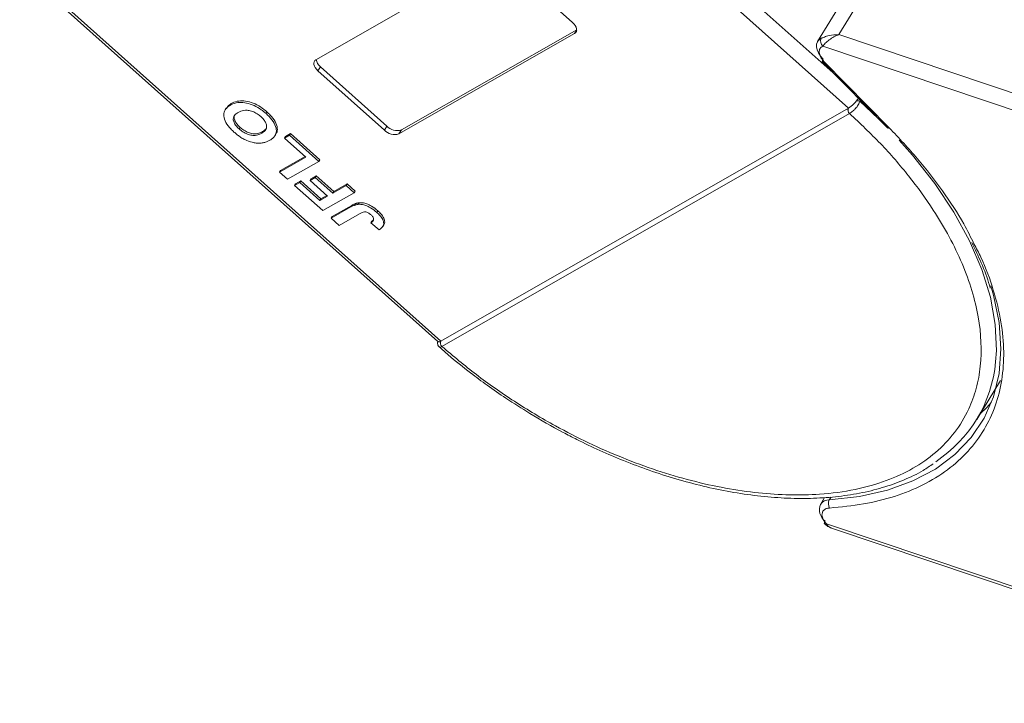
# Model space of a CAD drawing. Header units: millimetres. Extents: x 2145 to 3607, y 659 to 1692.
# Tile 36 of 85: x 2954 to 3029, y 1420 to 1473. Entities that reach past the tile are written whole.
import ezdxf

# ---------------------------------------------------------------- set-up
doc = ezdxf.new("R2010")
doc.units = ezdxf.units.MM

msp = doc.modelspace()

# ---------------------------------------------------------------- linework, layer by layer
at = {"color": 7, "linetype": 'Continuous', "lineweight": 15}
for p, q in [((2986.411, 1493.495), (3017.384, 1465.843)), ((3016.45, 1468.327), (2987.975, 1493.749)), ((2986.176, 1448.002), (2953.942, 1476.78)), ((2976.617, 1469.544), (2990.06, 1477.229)), ((2991.176, 1476.936), (2996.263, 1472.394)), ((2953.967, 1476.525), (2985.963, 1447.959)), ((3016.892, 1474.009), (3015.024, 1470.94)), ((3016.658, 1471.475), (3018.338, 1474.237)), ((2996.419, 1471.552), (2982.976, 1463.867)), ((2983.163, 1464.174), (2996.58, 1471.844)), ((2996.58, 1471.816), (2996.419, 1471.552)), ((3054.552, 1458.746), (3016.658, 1471.475)), ((3015.422, 1470.589), (3054.182, 1457.57)), ((3015.4, 1469.395), (3020.385, 1464.327)), ((3015.527, 1469.397), (3020.512, 1464.328)), ((2976.959, 1469.009), (2976.772, 1468.702)), ((2981.86, 1464.16), (2976.772, 1468.702)), ((2976.959, 1469.009), (2982.046, 1464.467)), ((2970.142, 1466.189), (2970.067, 1466.066)), ((3018.255, 1466.383), (3019.664, 1465.059)), ((2969.744, 1465.829), (2969.669, 1465.707)), ((2972.799, 1465.425), (2972.873, 1465.548)), ((2986.177, 1448.002), (3017.383, 1465.843)), ((3017.475, 1465.429), (2986.269, 1447.589)), ((3017.476, 1465.43), (3017.475, 1465.429)), ((2970.738, 1464.245), (2970.813, 1464.368)), ((2972.468, 1463.916), (2972.542, 1464.039)), ((2973.48, 1463.728), (2973.555, 1463.851)), ((2974.281, 1463.66), (2974.682, 1463.889)), ((2974.607, 1463.766), (2974.682, 1463.889)), ((2974.682, 1463.889), (2976.924, 1461.887)), ((2982.046, 1464.467), (2981.86, 1464.16)), ((2983.163, 1464.174), (2982.976, 1463.867)), ((2974.207, 1463.537), (2974.607, 1463.766)), ((2974.281, 1463.66), (2974.207, 1463.537)), ((2975.837, 1462.082), (2974.207, 1463.537)), ((2974.607, 1463.766), (2976.849, 1461.764)), ((2973.837, 1460.938), (2975.837, 1462.082)), ((2973.911, 1461.061), (2975.783, 1462.13)), ((2976.849, 1461.764), (2974.448, 1460.392)), ((2976.924, 1461.887), (2976.849, 1461.764)), ((2973.911, 1461.061), (2973.837, 1460.938)), ((2974.448, 1460.392), (2973.837, 1460.938)), ((2974.978, 1459.919), (2975.378, 1460.148)), ((2975.053, 1460.042), (2974.978, 1459.919)), ((2975.053, 1460.042), (2975.453, 1460.27)), ((2975.453, 1460.27), (2975.378, 1460.148)), ((2975.378, 1460.148), (2976.927, 1458.765)), ((2975.453, 1460.27), (2977.002, 1458.887)), ((2976.167, 1460.3), (2976.567, 1460.529)), ((2976.242, 1460.423), (2976.167, 1460.3)), ((2977.512, 1459.099), (2976.167, 1460.3)), ((2976.242, 1460.423), (2976.642, 1460.651)), ((2976.642, 1460.651), (2976.567, 1460.529)), ((2976.567, 1460.529), (2977.912, 1459.328)), ((2976.642, 1460.651), (2977.987, 1459.45)), ((2977.987, 1459.45), (2979.003, 1460.031)), ((2978.928, 1459.908), (2979.003, 1460.031)), ((2979.003, 1460.031), (2979.614, 1459.485)), ((2977.139, 1457.99), (2974.978, 1459.919)), ((2979.539, 1459.362), (2977.139, 1457.99)), ((2977.912, 1459.328), (2978.928, 1459.908)), ((2977.987, 1459.45), (2977.912, 1459.328)), ((2978.928, 1459.908), (2979.539, 1459.362)), ((2979.614, 1459.485), (2979.539, 1459.362)), ((2976.927, 1458.765), (2977.512, 1459.099)), ((2977.002, 1458.887), (2976.927, 1458.765)), ((2977.002, 1458.887), (2977.457, 1459.148)), ((2979.905, 1458.595), (2979.83, 1458.472)), ((2977.791, 1457.408), (2979.304, 1458.273)), ((2977.866, 1457.531), (2979.379, 1458.396)), ((2979.379, 1458.396), (2979.304, 1458.273)), ((2981.353, 1457.978), (2981.278, 1457.855)), ((2977.866, 1457.531), (2977.791, 1457.408)), ((2978.402, 1456.862), (2977.791, 1457.408)), ((2979.956, 1457.75), (2978.402, 1456.862)), ((2980.893, 1457.172), (2980.818, 1457.049)), ((2980.818, 1457.049), (2981.46, 1456.521)), ((2981.735, 1456.766), (2981.809, 1456.889)), ((2986.269, 1447.589), (2986.267, 1447.588)), ((3027.207, 1441.997), (3029.018, 1444.974)), ((3015.56, 1436.024), (3015.238, 1435.494)), ((3015.921, 1435.838), (3016.053, 1436.055)), ((3056.022, 1420.454), (3015.693, 1434)), ((3016.09, 1433.678), (3056.041, 1420.258))]:
    msp.add_line(p, q, dxfattribs=at)
at = {"color": 7, "linetype": 'Continuous', "lineweight": 15, "flags": 128}
for points in [[(2996.263, 1472.394), (2996.378, 1472.278), (2996.47, 1472.156), (2996.536, 1472.033), (2996.572, 1471.912), (2996.579, 1471.8), (2996.555, 1471.7), (2996.501, 1471.616), (2996.419, 1471.552)], [(3015.442, 1469.596), (3015.242, 1469.827), (3015.088, 1470.065), (3014.985, 1470.302), (3014.937, 1470.529), (3014.947, 1470.737), (3015.013, 1470.921), (3015.024, 1470.94)], [(3015.024, 1470.94), (3015.133, 1471.072), (3015.303, 1471.186)], [(2976.772, 1468.702), (2976.658, 1468.818), (2976.566, 1468.94), (2976.5, 1469.063), (2976.463, 1469.184), (2976.457, 1469.296), (2976.481, 1469.396), (2976.535, 1469.479), (2976.617, 1469.544)], [(3015.4, 1469.395), (3015.389, 1469.411), (3015.384, 1469.444), (3015.391, 1469.487), (3015.411, 1469.538), (3015.442, 1469.596)], [(3015.527, 1469.397), (3015.477, 1469.382), (3015.437, 1469.379), (3015.407, 1469.389), (3015.4, 1469.395)], [(3020.512, 1464.328), (3020.462, 1464.313), (3020.422, 1464.311), (3020.392, 1464.321), (3020.385, 1464.327)], [(3021.268, 1463.399), (3022.29, 1462.237), (3023.988, 1460.072), (3025.447, 1457.878), (3026.652, 1455.677), (3027.589, 1453.494), (3028.249, 1451.353), (3028.624, 1449.277), (3028.71, 1447.288), (3028.653, 1446.414)], [(3028.288, 1452.242), (3028.496, 1451.519), (3028.919, 1449.428), (3029.058, 1447.419), (3028.911, 1445.514), (3028.479, 1443.733), (3027.767, 1442.095), (3026.783, 1440.616), (3025.536, 1439.312), (3024.041, 1438.198), (3022.312, 1437.285), (3020.369, 1436.583), (3018.23, 1436.099), (3015.921, 1435.838)], [(3027.484, 1442.453), (3027.974, 1442.922), (3028.322, 1443.295)], [(3015.555, 1434.01), (3015.544, 1434.026), (3015.537, 1434.061), (3015.543, 1434.106), (3015.561, 1434.159), (3015.592, 1434.217)]]:
    msp.add_lwpolyline(points, dxfattribs=at)
at = {"color": 7, "linetype": 'Continuous', "lineweight": 15}
for centre, radius, start, end in [((3015.758, 1470.966), 0.505, 154.26532, 228.37702), ((2977.472, 1469.67), 0.837, 187.61545, 232.20598), ((3018.061, 1465.673), 0.736, 74.71127, 94.5465), ((3017.693, 1465.695), 0.344, 154.50284, 230.54279), ((3017.695, 1465.696), 0.344, 154.62039, 230.5722), ((2982.653, 1464.908), 1.09, 223.32862, 287.22701), ((2982.84, 1465.215), 1.09, 223.32862, 287.22701), ((2986.486, 1447.853), 0.344, 154.38646, 230.5161), ((2986.487, 1447.854), 0.344, 154.50316, 230.54262), ((3018.397, 1447.36), 10.299, 303.41542, 354.73081), ((3016.28, 1435.095), 1.116, 159.06231, 231.94779), ((3015.89, 1435.048), 0.791, 87.80856, 145.60437), ((3016.474, 1435.543), 0.627, 151.98145, 211.42178), ((3015.632, 1434.112), 0.128, 233.17173, 298.70948)]:
    msp.add_arc(centre, radius, start, end, dxfattribs=at)
for points, knots in [([(3015.303, 1471.186), (3015.379, 1471.22), (3015.548, 1471.295), (3016.001, 1471.432), (3016.4, 1471.458), (3016.658, 1471.475)], [0, 0, 0, 0, 0.2270634, 0.5015869, 1, 1, 1, 1]), ([(3016.658, 1471.475), (3016.528, 1471.42), (3016.268, 1471.312), (3015.905, 1471.071), (3015.598, 1470.806), (3015.479, 1470.658), (3015.422, 1470.589)], [0, 0, 0, 0, 0.251519, 0.501784, 0.765632, 1, 1, 1, 1]), ([(2970.346, 1464.01), (2970.263, 1464.087), (2970.012, 1464.32), (2969.69, 1464.745), (2969.53, 1465.229), (2969.598, 1465.666), (2969.827, 1465.919), (2970.021, 1466.038), (2970.067, 1466.066)], [0, 0, 0, 0, 0.101398, 0.306996, 0.506144, 0.685262, 0.924557, 1, 1, 1, 1]), ([(2969.764, 1465.816), (2969.834, 1465.919), (2969.931, 1466.065), (2970.095, 1466.161), (2970.142, 1466.189)], [0, 0, 0, 0, 0.71022, 1, 1, 1, 1]), ([(2970.067, 1466.066), (2970.133, 1466.101), (2970.333, 1466.205), (2970.731, 1466.3), (2971.298, 1466.26), (2971.887, 1466.062), (2972.402, 1465.761), (2972.679, 1465.527), (2972.799, 1465.425)], [0, 0, 0, 0, 0.101888, 0.307343, 0.492963, 0.678647, 0.860791, 1, 1, 1, 1]), ([(2970.142, 1466.189), (2970.208, 1466.223), (2970.408, 1466.328), (2970.806, 1466.423), (2971.372, 1466.382), (2971.961, 1466.185), (2972.476, 1465.883), (2972.753, 1465.649), (2972.873, 1465.548)], [0, 0, 0, 0, 0.101888, 0.307343, 0.492963, 0.678647, 0.860791, 1, 1, 1, 1]), ([(3017.384, 1465.843), (3017.442, 1465.881), (3017.558, 1465.956), (3017.766, 1466.144), (3017.916, 1466.303), (3017.991, 1466.393), (3018.003, 1466.407)], [0, 0, 0, 0, 0.313357, 0.626713, 0.94007, 1, 1, 1, 1]), ([(3018.255, 1466.383), (3018.244, 1466.338), (3018.218, 1466.24), (3018.141, 1466.094), (3018.041, 1465.946), (3017.909, 1465.787), (3017.762, 1465.643), (3017.607, 1465.512), (3017.523, 1465.459), (3017.476, 1465.43)], [0, 0, 0, 0, 0.111997, 0.244844, 0.369168, 0.500899, 0.687533, 0.828138, 1, 1, 1, 1]), ([(3018.003, 1466.407), (3018.049, 1466.463), (3018.103, 1466.529), (3018.144, 1466.591), (3018.149, 1466.599)], [0, 0, 0, 0, 0.855943, 1, 1, 1, 1]), ([(2970.738, 1464.245), (2970.657, 1464.324), (2970.493, 1464.482), (2970.33, 1464.746), (2970.27, 1465.002), (2970.34, 1465.264), (2970.507, 1465.417), (2970.641, 1465.498), (2970.667, 1465.513)], [0, 0, 0, 0, 0.160292, 0.321922, 0.490761, 0.657569, 0.933883, 1, 1, 1, 1]), ([(2970.813, 1464.368), (2970.731, 1464.447), (2970.568, 1464.604), (2970.403, 1464.87), (2970.351, 1465.121), (2970.373, 1465.294), (2970.438, 1465.356), (2970.451, 1465.367)], [0, 0, 0, 0, 0.230291, 0.462505, 0.705076, 0.944729, 1, 1, 1, 1]), ([(2970.667, 1465.513), (2970.734, 1465.548), (2970.922, 1465.644), (2971.261, 1465.708), (2971.683, 1465.627), (2972.034, 1465.476), (2972.266, 1465.311), (2972.379, 1465.214), (2972.4, 1465.195)], [0, 0, 0, 0, 0.15859, 0.447239, 0.620381, 0.793575, 0.961295, 1, 1, 1, 1]), ([(2972.799, 1465.425), (2972.881, 1465.348), (2973.132, 1465.115), (2973.46, 1464.688), (2973.621, 1464.201), (2973.55, 1463.765), (2973.324, 1463.519), (2973.136, 1463.404), (2973.095, 1463.379)], [0, 0, 0, 0, 0.102171, 0.30922, 0.51365, 0.692275, 0.932413, 1, 1, 1, 1]), ([(2972.873, 1465.548), (2972.956, 1465.471), (2973.206, 1465.238), (2973.538, 1464.809), (2973.685, 1464.33), (2973.669, 1464.004), (2973.56, 1463.89), (2973.535, 1463.864)], [0, 0, 0, 0, 0.137027, 0.414714, 0.688887, 0.928452, 1, 1, 1, 1]), ([(3017.475, 1465.429), (3018.281, 1464.667), (3019.917, 1463.12), (3022.063, 1460.632), (3023.802, 1458.233), (3025.136, 1455.982), (3026.127, 1453.917), (3026.874, 1451.866), (3027.523, 1449.184), (3027.632, 1446.65), (3027.208, 1444.356), (3026.581, 1442.629), (3025.572, 1440.96), (3024.125, 1439.441), (3022.367, 1438.211), (3020.303, 1437.256), (3017.911, 1436.58), (3015.409, 1436.243), (3012.914, 1436.185), (3010.5, 1436.34), (3007.979, 1436.705), (3004.509, 1437.475), (3000.969, 1438.649), (2997.49, 1440.178), (2994.709, 1441.601), (2991.814, 1443.339), (2988.886, 1445.38), (2987.132, 1446.86), (2986.269, 1447.589)], [0, 0, 0, 0, 0.038862, 0.078912, 0.120068, 0.152227, 0.184382, 0.217215, 0.250043, 0.315618, 0.347778, 0.379932, 0.421093, 0.461142, 0.5, 0.538863, 0.578912, 0.620068, 0.652227, 0.684382, 0.717215, 0.750043, 0.815618, 0.847778, 0.879932, 0.921093, 0.96114, 1, 1, 1, 1]), ([(3017.383, 1465.843), (3017.383, 1465.843), (3017.383, 1465.843), (3017.384, 1465.843), (3017.384, 1465.843), (3017.384, 1465.843)], [0, 0, 0, 0, 0.384666, 0.692333, 1, 1, 1, 1]), ([(2972.4, 1465.195), (2972.481, 1465.116), (2972.644, 1464.958), (2972.799, 1464.692), (2972.86, 1464.426), (2972.782, 1464.149), (2972.609, 1464), (2972.481, 1463.924), (2972.468, 1463.916)], [0, 0, 0, 0, 0.1597099, 0.3204292, 0.4910735, 0.6770503, 0.9662903, 1, 1, 1, 1]), ([(2971.11, 1463.465), (2971.059, 1463.494), (2970.955, 1463.551), (2970.815, 1463.642), (2970.686, 1463.732), (2970.569, 1463.821), (2970.455, 1463.913), (2970.382, 1463.978), (2970.346, 1464.01)], [0, 0, 0, 0, 0.185429, 0.37219, 0.527708, 0.683877, 0.841678, 1, 1, 1, 1]), ([(2972.468, 1463.916), (2972.401, 1463.882), (2972.233, 1463.795), (2971.928, 1463.731), (2971.548, 1463.778), (2971.198, 1463.912), (2970.926, 1464.085), (2970.786, 1464.204), (2970.738, 1464.245)], [0, 0, 0, 0, 0.158617, 0.400864, 0.573059, 0.745486, 0.912985, 1, 1, 1, 1]), ([(2972.542, 1464.039), (2972.476, 1464.004), (2972.308, 1463.917), (2972.003, 1463.853), (2971.623, 1463.901), (2971.272, 1464.035), (2971, 1464.208), (2970.861, 1464.327), (2970.813, 1464.368)], [0, 0, 0, 0, 0.158617, 0.400864, 0.573059, 0.745486, 0.912985, 1, 1, 1, 1]), ([(2972.827, 1464.3), (2972.755, 1464.214), (2972.673, 1464.116), (2972.556, 1464.047), (2972.542, 1464.039)], [0, 0, 0, 0, 0.885532, 1, 1, 1, 1]), ([(3020.512, 1464.328), (3021.254, 1463.541), (3022.74, 1461.966), (3024.63, 1459.494), (3026.081, 1457.31), (3026.745, 1455.957), (3026.994, 1455.449)], [0, 0, 0, 0, 0.2748088, 0.5496356, 0.8310259, 1, 1, 1, 1]), ([(2972.343, 1463.157), (2972.247, 1463.158), (2972.056, 1463.16), (2971.666, 1463.233), (2971.341, 1463.346), (2971.134, 1463.453), (2971.11, 1463.465)], [0, 0, 0, 0, 0.250896, 0.502166, 0.940512, 1, 1, 1, 1]), ([(2973.095, 1463.379), (2973.063, 1463.361), (2972.998, 1463.325), (2972.889, 1463.277), (2972.771, 1463.232), (2972.639, 1463.195), (2972.498, 1463.167), (2972.395, 1463.161), (2972.343, 1463.157)], [0, 0, 0, 0, 0.1539502, 0.3081809, 0.478699, 0.6499612, 0.8242026, 1, 1, 1, 1]), ([(2979.379, 1458.396), (2979.411, 1458.414), (2979.476, 1458.449), (2979.568, 1458.494), (2979.653, 1458.53), (2979.733, 1458.556), (2979.814, 1458.581), (2979.874, 1458.59), (2979.905, 1458.595)], [0, 0, 0, 0, 0.20827, 0.416707, 0.561481, 0.706573, 0.852825, 1, 1, 1, 1]), ([(2979.905, 1458.595), (2979.999, 1458.598), (2980.187, 1458.605), (2980.526, 1458.516), (2980.941, 1458.32), (2981.198, 1458.107), (2981.353, 1457.978)], [0, 0, 0, 0, 0.20646, 0.413515, 0.645211, 1, 1, 1, 1]), ([(2979.304, 1458.273), (2979.337, 1458.291), (2979.402, 1458.327), (2979.493, 1458.371), (2979.579, 1458.407), (2979.658, 1458.433), (2979.739, 1458.458), (2979.8, 1458.467), (2979.83, 1458.472)], [0, 0, 0, 0, 0.20827, 0.416707, 0.561481, 0.706573, 0.852825, 1, 1, 1, 1]), ([(2979.83, 1458.472), (2979.924, 1458.475), (2980.112, 1458.482), (2980.451, 1458.393), (2980.866, 1458.197), (2981.123, 1457.984), (2981.278, 1457.855)], [0, 0, 0, 0, 0.20646, 0.413515, 0.645211, 1, 1, 1, 1]), ([(2979.956, 1457.75), (2980.022, 1457.785), (2980.136, 1457.846), (2980.301, 1457.895), (2980.445, 1457.892), (2980.566, 1457.852), (2980.703, 1457.775), (2980.787, 1457.705), (2980.839, 1457.662)], [0, 0, 0, 0, 0.2920273, 0.5048541, 0.6139046, 0.723685, 0.8298165, 1, 1, 1, 1]), ([(2981.278, 1457.855), (2981.361, 1457.777), (2981.548, 1457.601), (2981.758, 1457.301), (2981.83, 1457.008), (2981.748, 1456.724), (2981.573, 1456.601), (2981.46, 1456.521)], [0, 0, 0, 0, 0.155292, 0.353145, 0.543243, 0.704067, 1, 1, 1, 1]), ([(2981.353, 1457.978), (2981.435, 1457.9), (2981.622, 1457.724), (2981.835, 1457.422), (2981.897, 1457.135), (2981.873, 1456.956), (2981.81, 1456.901), (2981.802, 1456.894)], [0, 0, 0, 0, 0.213477, 0.485462, 0.746786, 0.967868, 1, 1, 1, 1]), ([(2981.034, 1457.294), (2981.028, 1457.273), (2981.016, 1457.23), (2980.979, 1457.183), (2980.941, 1457.143), (2980.903, 1457.11), (2980.862, 1457.078), (2980.833, 1457.059), (2980.818, 1457.049)], [0, 0, 0, 0, 0.193806, 0.393127, 0.544069, 0.695412, 0.847613, 1, 1, 1, 1]), ([(2980.839, 1457.662), (2980.864, 1457.638), (2980.916, 1457.589), (2980.971, 1457.518), (2981.009, 1457.452), (2981.029, 1457.396), (2981.038, 1457.342), (2981.035, 1457.31), (2981.034, 1457.294)], [0, 0, 0, 0, 0.202387, 0.410907, 0.557829, 0.709472, 0.853224, 1, 1, 1, 1]), ([(2980.893, 1457.172), (2980.908, 1457.182), (2980.938, 1457.202), (2980.981, 1457.235), (2981.012, 1457.262), (2981.027, 1457.278), (2981.03, 1457.281)], [0, 0, 0, 0, 0.30136, 0.602975, 0.929011, 1, 1, 1, 1]), ([(3026.823, 1455.555), (3027.072, 1455.034), (3027.598, 1453.931), (3028.053, 1452.758), (3028.223, 1452.122), (3028.243, 1452.047)], [0, 0, 0, 0, 0.441064, 0.934069, 1, 1, 1, 1]), ([(3026.994, 1455.449), (3027.177, 1455.105), (3027.81, 1453.909), (3028.523, 1451.894), (3029.12, 1449.468), (3029.328, 1447.166), (3029.18, 1445.01), (3028.676, 1443.007), (3027.814, 1441.173), (3026.595, 1439.529), (3025.022, 1438.109), (3023.129, 1436.946), (3020.961, 1436.073), (3018.575, 1435.464), (3016.818, 1435.299), (3015.939, 1435.216)], [0, 0, 0, 0, 0.033077, 0.115026, 0.196413, 0.275893, 0.355385, 0.434865, 0.514356, 0.595743, 0.677692, 0.759642, 0.841028, 0.920512, 1, 1, 1, 1]), ([(2985.941, 1447.993), (2985.933, 1447.934), (2985.921, 1447.826), (2985.956, 1447.662), (2986.021, 1447.587), (2986.056, 1447.547)], [0, 0, 0, 0, 0.363867, 0.658166, 1, 1, 1, 1]), ([(2985.97, 1447.967), (2985.983, 1447.956), (2986.016, 1447.929), (2986.103, 1447.962), (2986.166, 1447.996), (2986.176, 1448.002)], [0, 0, 0, 0, 0.371133, 0.899006, 1, 1, 1, 1]), ([(2986.176, 1448.002), (2986.176, 1448.002), (2986.176, 1448.002), (2986.177, 1448.002), (2986.177, 1448.002), (2986.177, 1448.002)], [0, 0, 0, 0, 0.3846993, 0.6923496, 1, 1, 1, 1]), ([(2986.267, 1447.588), (2986.227, 1447.568), (2986.154, 1447.532), (2986.088, 1447.523), (2986.071, 1447.544), (2986.065, 1447.551)], [0, 0, 0, 0, 0.443445, 0.806261, 1, 1, 1, 1]), ([(2986.068, 1447.555), (2986.291, 1447.353), (2987.052, 1446.666), (2988.286, 1445.687), (2989.767, 1444.58), (2991.269, 1443.534), (2992.372, 1442.844), (2992.982, 1442.463)], [0, 0, 0, 0, 0.107273, 0.365989, 0.55071, 0.751571, 1, 1, 1, 1]), ([(2992.982, 1442.463), (2993.829, 1441.965), (2995.018, 1441.268), (2996.818, 1440.343), (2998.362, 1439.607), (3000.216, 1438.815), (3002.165, 1438.082), (3004.199, 1437.426), (3006.275, 1436.871), (3008.367, 1436.434), (3010.447, 1436.126), (3012.494, 1435.956), (3014.488, 1435.93), (3016.413, 1436.052), (3018.253, 1436.325), (3019.997, 1436.749), (3021.622, 1437.336), (3022.93, 1437.95), (3023.627, 1438.43), (3023.881, 1438.605)], [0, 0, 0, 0, 0.077042, 0.108033, 0.15937, 0.212414, 0.269049, 0.327849, 0.38824, 0.449773, 0.512143, 0.575139, 0.638624, 0.702518, 0.766787, 0.831442, 0.89655, 0.962241, 1, 1, 1, 1]), ([(3015.939, 1435.216), (3015.854, 1435.204), (3015.68, 1435.18), (3015.493, 1435.062), (3015.373, 1434.893), (3015.364, 1434.746), (3015.36, 1434.674)], [0, 0, 0, 0, 0.245513, 0.5, 0.754487, 1, 1, 1, 1]), ([(3015.555, 1434.01), (3015.639, 1433.934), (3015.797, 1433.791), (3015.987, 1433.717), (3016.076, 1433.683)], [0, 0, 0, 0, 0.531534, 1, 1, 1, 1]), ([(3015.693, 1434), (3015.755, 1433.911), (3015.857, 1433.763), (3016.028, 1433.715), (3016.096, 1433.696)], [0, 0, 0, 0, 0.601237, 1, 1, 1, 1])]:
    msp.add_open_spline(points, degree=3, knots=knots, dxfattribs=at)
for points in [[(3015.422, 1470.589), (3015.339, 1470.533), (3015.173, 1470.422), (3015.155, 1470.22), (3015.147, 1470.12)], [(3015.147, 1470.12), (3015.169, 1470.001), (3015.212, 1469.763), (3015.422, 1469.519), (3015.527, 1469.397)], [(3015.36, 1434.674), (3015.379, 1434.564), (3015.418, 1434.344), (3015.601, 1434.115), (3015.693, 1434)]]:
    msp.add_open_spline(points, degree=3, dxfattribs=at)

doc.saveas('drawing.dxf')
